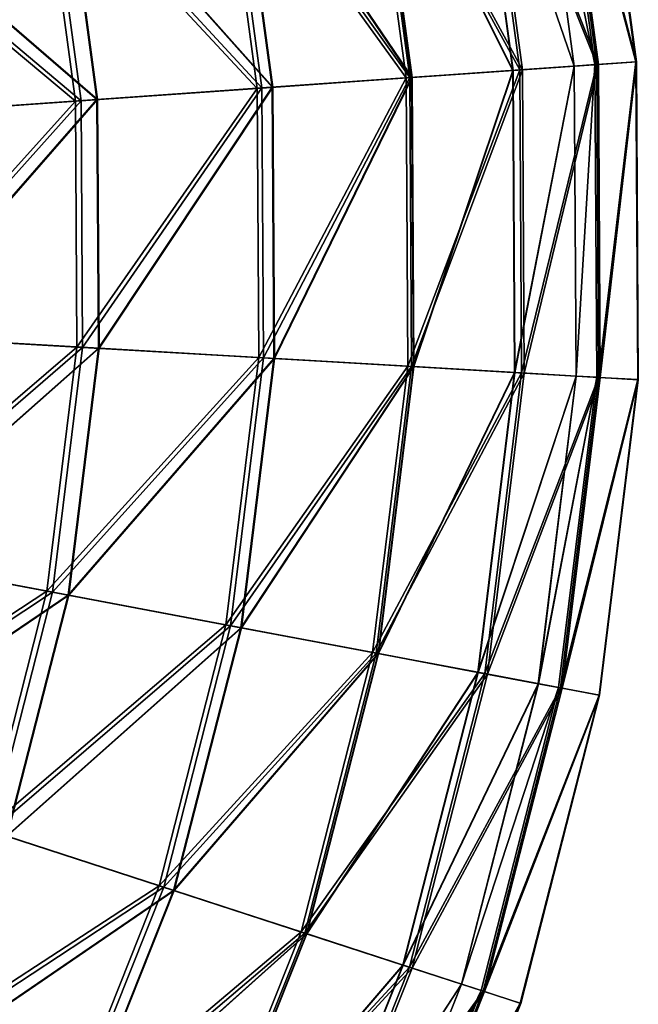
# Model space of a CAD drawing. Header units: millimetres. Extents: x 0 to 153, y 0 to 153.
# Tile 169 of 176: x 134 to 153, y 53 to 83. Entities that reach past the tile are written whole.
import ezdxf

# ---------------------------------------------------------------- set-up
doc = ezdxf.new("R2010")
doc.units = ezdxf.units.MM
doc.header["$LTSCALE"] = 25.4
doc.layers.get('0').update_dxf_attribs({"true_color": 0xff5454})

# ---------------------------------------------------------------- blocks, each defined once
blk = doc.blocks.new('KARO-10305.STL')
at = {"color": 7, "true_color": 0xffffff}
mesh = blk.add_polyface(dxfattribs=at)
corners = [(73.721, 137.442, 78.603), (76.217, 127.964, 88.298), (75.013, 127.88, 78.603), (74.905, 137.68, 88.298)]
mesh.append_faces([[corners[k] for k in face] for face in [(0, 1, 2), (1, 0, 3)]], dxfattribs={"vtx0": -1, "color": 7})
mesh = blk.add_polyface(dxfattribs=at)
corners = [(76.234, 127.965, 98.067), (73.77, 137.452, 107.766), (75.063, 127.883, 107.766), (74.921, 137.684, 98.067)]
mesh.append_faces([[corners[k] for k in face] for face in [(0, 1, 2), (1, 0, 3)]], dxfattribs={"vtx0": -1, "color": 7})
mesh = blk.add_polyface(dxfattribs=at)
corners = [(74.905, 137.68, 88.298), (76.234, 127.965, 98.067), (76.217, 127.964, 88.298), (74.921, 137.684, 98.067)]
mesh.append_faces([[corners[k] for k in face] for face in [(0, 1, 2), (1, 0, 3)]], dxfattribs={"vtx0": -1, "color": 7})
mesh = blk.add_polyface(dxfattribs=at)
corners = [(74.316, 127.831, 83.285), (71.176, 136.931, 73.446), (72.423, 127.698, 73.446), (73.037, 137.305, 83.285)]
mesh.append_faces([[corners[k] for k in face] for face in [(0, 1, 2), (1, 0, 3)]], dxfattribs={"vtx0": -1, "color": 7})
mesh = blk.add_polyface(dxfattribs=at)
corners = [(71.184, 136.932, 113.123), (74.321, 127.831, 103.284), (72.431, 127.698, 113.123), (73.041, 137.305, 103.284)]
mesh.append_faces([[corners[k] for k in face] for face in [(0, 1, 2), (1, 0, 3)]], dxfattribs={"vtx0": -1, "color": 7})
mesh = blk.add_polyface(dxfattribs=at)
corners = [(71.387, 136.973, 69.128), (75.013, 127.88, 78.603), (72.639, 127.713, 69.128), (73.721, 137.442, 78.603)]
mesh.append_faces([[corners[k] for k in face] for face in [(0, 1, 2), (1, 0, 3)]], dxfattribs={"vtx0": -1, "color": 7})
mesh = blk.add_polyface(dxfattribs=at)
corners = [(75.063, 127.883, 107.766), (71.469, 136.99, 117.249), (72.722, 127.719, 117.249), (73.77, 137.452, 107.766)]
mesh.append_faces([[corners[k] for k in face] for face in [(0, 1, 2), (1, 0, 3)]], dxfattribs={"vtx0": -1, "color": 7})
mesh = blk.add_polyface(dxfattribs=at)
corners = [(74.952, 127.875, 93.284), (73.037, 137.305, 83.285), (74.316, 127.831, 83.285), (73.662, 137.43, 93.284)]
mesh.append_faces([[corners[k] for k in face] for face in [(0, 1, 2), (1, 0, 3)]], dxfattribs={"vtx0": -1, "color": 7})
mesh = blk.add_polyface(dxfattribs=at)
corners = [(73.041, 137.305, 103.284), (74.952, 127.875, 93.284), (74.321, 127.831, 103.284), (73.662, 137.43, 93.284)]
mesh.append_faces([[corners[k] for k in face] for face in [(0, 1, 2), (1, 0, 3)]], dxfattribs={"vtx0": -1, "color": 7})
mesh = blk.add_polyface(dxfattribs=at)
corners = [(67.939, 136.28, 60.014), (72.639, 127.713, 69.128), (69.13, 127.466, 60.014), (71.387, 136.973, 69.128)]
mesh.append_faces([[corners[k] for k in face] for face in [(0, 1, 2), (1, 0, 3)]], dxfattribs={"vtx0": -1, "color": 7})
mesh = blk.add_polyface(dxfattribs=at)
corners = [(72.722, 127.719, 117.249), (68.052, 136.302, 126.376), (69.244, 127.474, 126.376), (71.469, 136.99, 117.249)]
mesh.append_faces([[corners[k] for k in face] for face in [(0, 1, 2), (1, 0, 3)]], dxfattribs={"vtx0": -1, "color": 7})
mesh = blk.add_polyface(dxfattribs=at)
corners = [(72.423, 127.698, 73.446), (68.109, 136.314, 63.927), (69.303, 127.478, 63.927), (71.176, 136.931, 73.446)]
mesh.append_faces([[corners[k] for k in face] for face in [(0, 1, 2), (1, 0, 3)]], dxfattribs={"vtx0": -1, "color": 7})
mesh = blk.add_polyface(dxfattribs=at)
corners = [(68.121, 136.316, 122.643), (72.431, 127.698, 113.123), (69.315, 127.479, 122.643), (71.184, 136.932, 113.123)]
mesh.append_faces([[corners[k] for k in face] for face in [(0, 1, 2), (1, 0, 3)]], dxfattribs={"vtx0": -1, "color": 7})
mesh = blk.add_polyface(dxfattribs=at)
corners = [(63.427, 135.373, 51.397), (69.13, 127.466, 60.014), (64.539, 127.143, 51.397), (67.939, 136.28, 60.014)]
mesh.append_faces([[corners[k] for k in face] for face in [(0, 1, 2), (1, 0, 3)]], dxfattribs={"vtx0": -1, "color": 7})
mesh = blk.add_polyface(dxfattribs=at)
corners = [(69.244, 127.474, 126.376), (63.569, 135.401, 135.009), (64.683, 127.154, 135.009), (68.052, 136.302, 126.376)]
mesh.append_faces([[corners[k] for k in face] for face in [(0, 1, 2), (1, 0, 3)]], dxfattribs={"vtx0": -1, "color": 7})
mesh = blk.add_polyface(dxfattribs=at)
corners = [(69.303, 127.478, 63.927), (63.885, 135.465, 54.881), (65.005, 127.176, 54.881), (68.109, 136.314, 63.927)]
mesh.append_faces([[corners[k] for k in face] for face in [(0, 1, 2), (1, 0, 3)]], dxfattribs={"vtx0": -1, "color": 7})
mesh = blk.add_polyface(dxfattribs=at)
corners = [(63.901, 135.468, 131.692), (69.315, 127.479, 122.643), (65.022, 127.177, 131.692), (68.121, 136.316, 122.643)]
mesh.append_faces([[corners[k] for k in face] for face in [(0, 1, 2), (1, 0, 3)]], dxfattribs={"vtx0": -1, "color": 7})
mesh = blk.add_polyface(dxfattribs=at)
corners = [(65.005, 127.176, 54.881), (58.573, 134.397, 46.452), (59.6, 126.796, 46.452), (63.885, 135.465, 54.881)]
mesh.append_faces([[corners[k] for k in face] for face in [(0, 1, 2), (1, 0, 3)]], dxfattribs={"vtx0": -1, "color": 7})
mesh = blk.add_polyface(dxfattribs=at)
corners = [(58.593, 134.401, 140.122), (65.022, 127.177, 131.692), (59.62, 126.798, 140.122), (63.901, 135.468, 131.692)]
mesh.append_faces([[corners[k] for k in face] for face in [(0, 1, 2), (1, 0, 3)]], dxfattribs={"vtx0": -1, "color": 7})
mesh = blk.add_polyface(dxfattribs=at)
corners = [(57.919, 134.265, 43.404), (64.539, 127.143, 51.397), (58.935, 126.749, 43.404), (63.427, 135.373, 51.397)]
mesh.append_faces([[corners[k] for k in face] for face in [(0, 1, 2), (1, 0, 3)]], dxfattribs={"vtx0": -1, "color": 7})
mesh = blk.add_polyface(dxfattribs=at)
corners = [(64.683, 127.154, 135.009), (58.088, 134.299, 143.021), (59.107, 126.762, 143.021), (63.569, 135.401, 135.009)]
mesh.append_faces([[corners[k] for k in face] for face in [(0, 1, 2), (1, 0, 3)]], dxfattribs={"vtx0": -1, "color": 7})
mesh = blk.add_polyface(dxfattribs=at)
corners = [(51.497, 132.974, 36.156), (58.935, 126.749, 43.404), (52.4, 126.29, 36.156), (57.919, 134.265, 43.404)]
mesh.append_faces([[corners[k] for k in face] for face in [(0, 1, 2), (1, 0, 3)]], dxfattribs={"vtx0": -1, "color": 7})
mesh = blk.add_polyface(dxfattribs=at)
corners = [(59.107, 126.762, 143.021), (51.691, 133.013, 150.291), (52.597, 126.304, 150.291), (58.088, 134.299, 143.021)]
mesh.append_faces([[corners[k] for k in face] for face in [(0, 1, 2), (1, 0, 3)]], dxfattribs={"vtx0": -1, "color": 7})
mesh = blk.add_polyface(dxfattribs=at)
corners = [(59.6, 126.796, 46.452), (52.258, 133.127, 38.778), (53.175, 126.345, 38.778), (58.573, 134.397, 46.452)]
mesh.append_faces([[corners[k] for k in face] for face in [(0, 1, 2), (1, 0, 3)]], dxfattribs={"vtx0": -1, "color": 7})
mesh = blk.add_polyface(dxfattribs=at)
corners = [(52.281, 133.132, 147.8), (59.62, 126.798, 140.122), (53.198, 126.346, 147.8), (58.593, 134.401, 140.122)]
mesh.append_faces([[corners[k] for k in face] for face in [(0, 1, 2), (1, 0, 3)]], dxfattribs={"vtx0": -1, "color": 7})
mesh = blk.add_polyface(dxfattribs=at)
corners = [(74.316, 127.831, 83.285), (72.48, 118.381, 73.446), (74.374, 118.271, 83.285), (72.423, 127.698, 73.446)]
mesh.append_faces([[corners[k] for k in face] for face in [(0, 1, 2), (1, 0, 3)]], dxfattribs={"vtx0": -1, "color": 7})
mesh = blk.add_polyface(dxfattribs=at)
corners = [(72.488, 118.38, 113.123), (74.321, 127.831, 103.284), (74.379, 118.271, 103.284), (72.431, 127.698, 113.123)]
mesh.append_faces([[corners[k] for k in face] for face in [(0, 1, 2), (1, 0, 3)]], dxfattribs={"vtx0": -1, "color": 7})
mesh = blk.add_polyface(dxfattribs=at)
corners = [(72.695, 118.368, 69.128), (75.013, 127.88, 78.603), (75.071, 118.23, 78.603), (72.639, 127.713, 69.128)]
mesh.append_faces([[corners[k] for k in face] for face in [(0, 1, 2), (1, 0, 3)]], dxfattribs={"vtx0": -1, "color": 7})
mesh = blk.add_polyface(dxfattribs=at)
corners = [(75.063, 127.883, 107.766), (72.778, 118.364, 117.249), (75.122, 118.227, 107.766), (72.722, 127.719, 117.249)]
mesh.append_faces([[corners[k] for k in face] for face in [(0, 1, 2), (1, 0, 3)]], dxfattribs={"vtx0": -1, "color": 7})
mesh = blk.add_polyface(dxfattribs=at)
corners = [(74.952, 127.875, 93.284), (74.374, 118.271, 83.285), (75.011, 118.234, 93.284), (74.316, 127.831, 83.285)]
mesh.append_faces([[corners[k] for k in face] for face in [(0, 1, 2), (1, 0, 3)]], dxfattribs={"vtx0": -1, "color": 7})
mesh = blk.add_polyface(dxfattribs=at)
corners = [(74.379, 118.271, 103.284), (74.952, 127.875, 93.284), (75.011, 118.234, 93.284), (74.321, 127.831, 103.284)]
mesh.append_faces([[corners[k] for k in face] for face in [(0, 1, 2), (1, 0, 3)]], dxfattribs={"vtx0": -1, "color": 7})
mesh = blk.add_polyface(dxfattribs=at)
corners = [(75.071, 118.23, 78.603), (76.217, 127.964, 88.298), (76.277, 118.16, 88.298), (75.013, 127.88, 78.603)]
mesh.append_faces([[corners[k] for k in face] for face in [(0, 1, 2), (1, 0, 3)]], dxfattribs={"vtx0": -1, "color": 7})
mesh = blk.add_polyface(dxfattribs=at)
corners = [(76.234, 127.965, 98.067), (75.122, 118.227, 107.766), (76.294, 118.159, 98.067), (75.063, 127.883, 107.766)]
mesh.append_faces([[corners[k] for k in face] for face in [(0, 1, 2), (1, 0, 3)]], dxfattribs={"vtx0": -1, "color": 7})
mesh = blk.add_polyface(dxfattribs=at)
corners = [(76.277, 118.16, 88.298), (76.234, 127.965, 98.067), (76.294, 118.159, 98.067), (76.217, 127.964, 88.298)]
mesh.append_faces([[corners[k] for k in face] for face in [(0, 1, 2), (1, 0, 3)]], dxfattribs={"vtx0": -1, "color": 7})
mesh = blk.add_polyface(dxfattribs=at)
corners = [(69.184, 118.572, 60.014), (72.639, 127.713, 69.128), (72.695, 118.368, 69.128), (69.13, 127.466, 60.014)]
mesh.append_faces([[corners[k] for k in face] for face in [(0, 1, 2), (1, 0, 3)]], dxfattribs={"vtx0": -1, "color": 7})
mesh = blk.add_polyface(dxfattribs=at)
corners = [(72.722, 127.719, 117.249), (69.298, 118.566, 126.376), (72.778, 118.364, 117.249), (69.244, 127.474, 126.376)]
mesh.append_faces([[corners[k] for k in face] for face in [(0, 1, 2), (1, 0, 3)]], dxfattribs={"vtx0": -1, "color": 7})
mesh = blk.add_polyface(dxfattribs=at)
corners = [(72.423, 127.698, 73.446), (69.357, 118.562, 63.927), (72.48, 118.381, 73.446), (69.303, 127.478, 63.927)]
mesh.append_faces([[corners[k] for k in face] for face in [(0, 1, 2), (1, 0, 3)]], dxfattribs={"vtx0": -1, "color": 7})
mesh = blk.add_polyface(dxfattribs=at)
corners = [(69.369, 118.562, 122.643), (72.431, 127.698, 113.123), (72.488, 118.38, 113.123), (69.315, 127.479, 122.643)]
mesh.append_faces([[corners[k] for k in face] for face in [(0, 1, 2), (1, 0, 3)]], dxfattribs={"vtx0": -1, "color": 7})
mesh = blk.add_polyface(dxfattribs=at)
corners = [(64.589, 118.839, 51.397), (69.13, 127.466, 60.014), (69.184, 118.572, 60.014), (64.539, 127.143, 51.397)]
mesh.append_faces([[corners[k] for k in face] for face in [(0, 1, 2), (1, 0, 3)]], dxfattribs={"vtx0": -1, "color": 7})
mesh = blk.add_polyface(dxfattribs=at)
corners = [(69.244, 127.474, 126.376), (64.734, 118.831, 135.009), (69.298, 118.566, 126.376), (64.683, 127.154, 135.009)]
mesh.append_faces([[corners[k] for k in face] for face in [(0, 1, 2), (1, 0, 3)]], dxfattribs={"vtx0": -1, "color": 7})
mesh = blk.add_polyface(dxfattribs=at)
corners = [(69.303, 127.478, 63.927), (65.056, 118.812, 54.881), (69.357, 118.562, 63.927), (65.005, 127.176, 54.881)]
mesh.append_faces([[corners[k] for k in face] for face in [(0, 1, 2), (1, 0, 3)]], dxfattribs={"vtx0": -1, "color": 7})
mesh = blk.add_polyface(dxfattribs=at)
corners = [(65.072, 118.811, 131.692), (69.315, 127.479, 122.643), (69.369, 118.562, 122.643), (65.022, 127.177, 131.692)]
mesh.append_faces([[corners[k] for k in face] for face in [(0, 1, 2), (1, 0, 3)]], dxfattribs={"vtx0": -1, "color": 7})
mesh = blk.add_polyface(dxfattribs=at)
corners = [(58.981, 119.165, 43.404), (64.539, 127.143, 51.397), (64.589, 118.839, 51.397), (58.935, 126.749, 43.404)]
mesh.append_faces([[corners[k] for k in face] for face in [(0, 1, 2), (1, 0, 3)]], dxfattribs={"vtx0": -1, "color": 7})
mesh = blk.add_polyface(dxfattribs=at)
corners = [(64.683, 127.154, 135.009), (59.153, 119.155, 143.021), (64.734, 118.831, 135.009), (59.107, 126.762, 143.021)]
mesh.append_faces([[corners[k] for k in face] for face in [(0, 1, 2), (1, 0, 3)]], dxfattribs={"vtx0": -1, "color": 7})
mesh = blk.add_polyface(dxfattribs=at)
corners = [(65.005, 127.176, 54.881), (59.647, 119.127, 46.452), (65.056, 118.812, 54.881), (59.6, 126.796, 46.452)]
mesh.append_faces([[corners[k] for k in face] for face in [(0, 1, 2), (1, 0, 3)]], dxfattribs={"vtx0": -1, "color": 7})
mesh = blk.add_polyface(dxfattribs=at)
corners = [(59.667, 119.126, 140.122), (65.022, 127.177, 131.692), (65.072, 118.811, 131.692), (59.62, 126.798, 140.122)]
mesh.append_faces([[corners[k] for k in face] for face in [(0, 1, 2), (1, 0, 3)]], dxfattribs={"vtx0": -1, "color": 7})
mesh = blk.add_polyface(dxfattribs=at)
corners = [(52.441, 119.545, 36.156), (58.935, 126.749, 43.404), (58.981, 119.165, 43.404), (52.4, 126.29, 36.156)]
mesh.append_faces([[corners[k] for k in face] for face in [(0, 1, 2), (1, 0, 3)]], dxfattribs={"vtx0": -1, "color": 7})
mesh = blk.add_polyface(dxfattribs=at)
corners = [(59.107, 126.762, 143.021), (52.638, 119.534, 150.291), (59.153, 119.155, 143.021), (52.597, 126.304, 150.291)]
mesh.append_faces([[corners[k] for k in face] for face in [(0, 1, 2), (1, 0, 3)]], dxfattribs={"vtx0": -1, "color": 7})
mesh = blk.add_polyface(dxfattribs=at)
corners = [(59.6, 126.796, 46.452), (53.216, 119.5, 38.778), (59.647, 119.127, 46.452), (53.175, 126.345, 38.778)]
mesh.append_faces([[corners[k] for k in face] for face in [(0, 1, 2), (1, 0, 3)]], dxfattribs={"vtx0": -1, "color": 7})
mesh = blk.add_polyface(dxfattribs=at)
corners = [(53.239, 119.499, 147.8), (59.62, 126.798, 140.122), (59.667, 119.126, 140.122), (53.198, 126.346, 147.8)]
mesh.append_faces([[corners[k] for k in face] for face in [(0, 1, 2), (1, 0, 3)]], dxfattribs={"vtx0": -1, "color": 7})
mesh = blk.add_polyface(dxfattribs=at)
corners = [(51.619, 112.851, 36.156), (58.981, 119.165, 43.404), (58.056, 111.638, 43.404), (52.441, 119.545, 36.156)]
mesh.append_faces([[corners[k] for k in face] for face in [(0, 1, 2), (1, 0, 3)]], dxfattribs={"vtx0": -1, "color": 7})
mesh = blk.add_polyface(dxfattribs=at)
corners = [(59.153, 119.155, 143.021), (51.813, 112.814, 150.291), (58.226, 111.606, 143.021), (52.638, 119.534, 150.291)]
mesh.append_faces([[corners[k] for k in face] for face in [(0, 1, 2), (1, 0, 3)]], dxfattribs={"vtx0": -1, "color": 7})
mesh = blk.add_polyface(dxfattribs=at)
corners = [(59.647, 119.127, 46.452), (52.382, 112.707, 38.778), (58.712, 111.514, 46.452), (53.216, 119.5, 38.778)]
mesh.append_faces([[corners[k] for k in face] for face in [(0, 1, 2), (1, 0, 3)]], dxfattribs={"vtx0": -1, "color": 7})
mesh = blk.add_polyface(dxfattribs=at)
corners = [(52.405, 112.703, 147.8), (59.667, 119.126, 140.122), (58.732, 111.511, 140.122), (53.239, 119.499, 147.8)]
mesh.append_faces([[corners[k] for k in face] for face in [(0, 1, 2), (1, 0, 3)]], dxfattribs={"vtx0": -1, "color": 7})
mesh = blk.add_polyface(dxfattribs=at)
corners = [(58.056, 111.638, 43.404), (64.589, 118.839, 51.397), (63.577, 110.597, 51.397), (58.981, 119.165, 43.404)]
mesh.append_faces([[corners[k] for k in face] for face in [(0, 1, 2), (1, 0, 3)]], dxfattribs={"vtx0": -1, "color": 7})
mesh = blk.add_polyface(dxfattribs=at)
corners = [(64.734, 118.831, 135.009), (58.226, 111.606, 143.021), (63.72, 110.57, 135.009), (59.153, 119.155, 143.021)]
mesh.append_faces([[corners[k] for k in face] for face in [(0, 1, 2), (1, 0, 3)]], dxfattribs={"vtx0": -1, "color": 7})
mesh = blk.add_polyface(dxfattribs=at)
corners = [(65.056, 118.812, 54.881), (58.712, 111.514, 46.452), (64.037, 110.511, 54.881), (59.647, 119.127, 46.452)]
mesh.append_faces([[corners[k] for k in face] for face in [(0, 1, 2), (1, 0, 3)]], dxfattribs={"vtx0": -1, "color": 7})
mesh = blk.add_polyface(dxfattribs=at)
corners = [(58.732, 111.511, 140.122), (65.072, 118.811, 131.692), (64.053, 110.508, 131.692), (59.667, 119.126, 140.122)]
mesh.append_faces([[corners[k] for k in face] for face in [(0, 1, 2), (1, 0, 3)]], dxfattribs={"vtx0": -1, "color": 7})
mesh = blk.add_polyface(dxfattribs=at)
corners = [(63.577, 110.597, 51.397), (69.184, 118.572, 60.014), (68.1, 109.745, 60.014), (64.589, 118.839, 51.397)]
mesh.append_faces([[corners[k] for k in face] for face in [(0, 1, 2), (1, 0, 3)]], dxfattribs={"vtx0": -1, "color": 7})
mesh = blk.add_polyface(dxfattribs=at)
corners = [(69.298, 118.566, 126.376), (63.72, 110.57, 135.009), (68.213, 109.724, 126.376), (64.734, 118.831, 135.009)]
mesh.append_faces([[corners[k] for k in face] for face in [(0, 1, 2), (1, 0, 3)]], dxfattribs={"vtx0": -1, "color": 7})
mesh = blk.add_polyface(dxfattribs=at)
corners = [(69.357, 118.562, 63.927), (64.037, 110.511, 54.881), (68.27, 109.713, 63.927), (65.056, 118.812, 54.881)]
mesh.append_faces([[corners[k] for k in face] for face in [(0, 1, 2), (1, 0, 3)]], dxfattribs={"vtx0": -1, "color": 7})
mesh = blk.add_polyface(dxfattribs=at)
corners = [(64.053, 110.508, 131.692), (69.369, 118.562, 122.643), (68.282, 109.711, 122.643), (65.072, 118.811, 131.692)]
mesh.append_faces([[corners[k] for k in face] for face in [(0, 1, 2), (1, 0, 3)]], dxfattribs={"vtx0": -1, "color": 7})
mesh = blk.add_polyface(dxfattribs=at)
corners = [(68.1, 109.745, 60.014), (72.695, 118.368, 69.128), (71.556, 109.094, 69.128), (69.184, 118.572, 60.014)]
mesh.append_faces([[corners[k] for k in face] for face in [(0, 1, 2), (1, 0, 3)]], dxfattribs={"vtx0": -1, "color": 7})
mesh = blk.add_polyface(dxfattribs=at)
corners = [(72.778, 118.364, 117.249), (68.213, 109.724, 126.376), (71.638, 109.078, 117.249), (69.298, 118.566, 126.376)]
mesh.append_faces([[corners[k] for k in face] for face in [(0, 1, 2), (1, 0, 3)]], dxfattribs={"vtx0": -1, "color": 7})
mesh = blk.add_polyface(dxfattribs=at)
corners = [(72.48, 118.381, 73.446), (68.27, 109.713, 63.927), (71.344, 109.134, 73.446), (69.357, 118.562, 63.927)]
mesh.append_faces([[corners[k] for k in face] for face in [(0, 1, 2), (1, 0, 3)]], dxfattribs={"vtx0": -1, "color": 7})
mesh = blk.add_polyface(dxfattribs=at)
corners = [(68.282, 109.711, 122.643), (72.488, 118.38, 113.123), (71.352, 109.132, 113.123), (69.369, 118.562, 122.643)]
mesh.append_faces([[corners[k] for k in face] for face in [(0, 1, 2), (1, 0, 3)]], dxfattribs={"vtx0": -1, "color": 7})
mesh = blk.add_polyface(dxfattribs=at)
corners = [(74.374, 118.271, 83.285), (71.344, 109.134, 73.446), (73.209, 108.782, 83.285), (72.48, 118.381, 73.446)]
mesh.append_faces([[corners[k] for k in face] for face in [(0, 1, 2), (1, 0, 3)]], dxfattribs={"vtx0": -1, "color": 7})
mesh = blk.add_polyface(dxfattribs=at)
corners = [(71.352, 109.132, 113.123), (74.379, 118.271, 103.284), (73.214, 108.781, 103.284), (72.488, 118.38, 113.123)]
mesh.append_faces([[corners[k] for k in face] for face in [(0, 1, 2), (1, 0, 3)]], dxfattribs={"vtx0": -1, "color": 7})
mesh = blk.add_polyface(dxfattribs=at)
corners = [(71.556, 109.094, 69.128), (75.071, 118.23, 78.603), (73.896, 108.653, 78.603), (72.695, 118.368, 69.128)]
mesh.append_faces([[corners[k] for k in face] for face in [(0, 1, 2), (1, 0, 3)]], dxfattribs={"vtx0": -1, "color": 7})
mesh = blk.add_polyface(dxfattribs=at)
corners = [(75.122, 118.227, 107.766), (71.638, 109.078, 117.249), (73.945, 108.643, 107.766), (72.778, 118.364, 117.249)]
mesh.append_faces([[corners[k] for k in face] for face in [(0, 1, 2), (1, 0, 3)]], dxfattribs={"vtx0": -1, "color": 7})
mesh = blk.add_polyface(dxfattribs=at)
corners = [(75.011, 118.234, 93.284), (73.209, 108.782, 83.285), (73.836, 108.664, 93.284), (74.374, 118.271, 83.285)]
mesh.append_faces([[corners[k] for k in face] for face in [(0, 1, 2), (1, 0, 3)]], dxfattribs={"vtx0": -1, "color": 7})
mesh = blk.add_polyface(dxfattribs=at)
corners = [(73.214, 108.781, 103.284), (75.011, 118.234, 93.284), (73.836, 108.664, 93.284), (74.379, 118.271, 103.284)]
mesh.append_faces([[corners[k] for k in face] for face in [(0, 1, 2), (1, 0, 3)]], dxfattribs={"vtx0": -1, "color": 7})
mesh = blk.add_polyface(dxfattribs=at)
corners = [(73.896, 108.653, 78.603), (76.277, 118.16, 88.298), (75.082, 108.429, 88.298), (75.071, 118.23, 78.603)]
mesh.append_faces([[corners[k] for k in face] for face in [(0, 1, 2), (1, 0, 3)]], dxfattribs={"vtx0": -1, "color": 7})
mesh = blk.add_polyface(dxfattribs=at)
corners = [(76.294, 118.159, 98.067), (73.945, 108.643, 107.766), (75.099, 108.426, 98.067), (75.122, 118.227, 107.766)]
mesh.append_faces([[corners[k] for k in face] for face in [(0, 1, 2), (1, 0, 3)]], dxfattribs={"vtx0": -1, "color": 7})
mesh = blk.add_polyface(dxfattribs=at)
corners = [(75.082, 108.429, 88.298), (76.294, 118.159, 98.067), (75.099, 108.426, 98.067), (76.277, 118.16, 88.298)]
mesh.append_faces([[corners[k] for k in face] for face in [(0, 1, 2), (1, 0, 3)]], dxfattribs={"vtx0": -1, "color": 7})
mesh = blk.add_polyface(dxfattribs=at)
corners = [(49.948, 106.317, 36.156), (58.056, 111.638, 43.404), (56.177, 104.29, 43.404), (51.619, 112.851, 36.156)]
mesh.append_faces([[corners[k] for k in face] for face in [(0, 1, 2), (1, 0, 3)]], dxfattribs={"vtx0": -1, "color": 7})
mesh = blk.add_polyface(dxfattribs=at)
corners = [(58.226, 111.606, 143.021), (50.136, 106.255, 150.291), (56.341, 104.237, 143.021), (51.813, 112.814, 150.291)]
mesh.append_faces([[corners[k] for k in face] for face in [(0, 1, 2), (1, 0, 3)]], dxfattribs={"vtx0": -1, "color": 7})
mesh = blk.add_polyface(dxfattribs=at)
corners = [(58.712, 111.514, 46.452), (50.686, 106.076, 38.778), (56.812, 104.084, 46.452), (52.382, 112.707, 38.778)]
mesh.append_faces([[corners[k] for k in face] for face in [(0, 1, 2), (1, 0, 3)]], dxfattribs={"vtx0": -1, "color": 7})
mesh = blk.add_polyface(dxfattribs=at)
corners = [(50.708, 106.069, 147.8), (58.732, 111.511, 140.122), (56.831, 104.078, 140.122), (52.405, 112.703, 147.8)]
mesh.append_faces([[corners[k] for k in face] for face in [(0, 1, 2), (1, 0, 3)]], dxfattribs={"vtx0": -1, "color": 7})
mesh = blk.add_polyface(dxfattribs=at)
corners = [(56.177, 104.29, 43.404), (63.577, 110.597, 51.397), (61.52, 102.552, 51.397), (58.056, 111.638, 43.404)]
mesh.append_faces([[corners[k] for k in face] for face in [(0, 1, 2), (1, 0, 3)]], dxfattribs={"vtx0": -1, "color": 7})
mesh = blk.add_polyface(dxfattribs=at)
corners = [(63.72, 110.57, 135.009), (56.341, 104.237, 143.021), (61.657, 102.507, 135.009), (58.226, 111.606, 143.021)]
mesh.append_faces([[corners[k] for k in face] for face in [(0, 1, 2), (1, 0, 3)]], dxfattribs={"vtx0": -1, "color": 7})
mesh = blk.add_polyface(dxfattribs=at)
corners = [(64.037, 110.511, 54.881), (56.812, 104.084, 46.452), (61.964, 102.408, 54.881), (58.712, 111.514, 46.452)]
mesh.append_faces([[corners[k] for k in face] for face in [(0, 1, 2), (1, 0, 3)]], dxfattribs={"vtx0": -1, "color": 7})
mesh = blk.add_polyface(dxfattribs=at)
corners = [(56.831, 104.078, 140.122), (64.053, 110.508, 131.692), (61.98, 102.403, 131.692), (58.732, 111.511, 140.122)]
mesh.append_faces([[corners[k] for k in face] for face in [(0, 1, 2), (1, 0, 3)]], dxfattribs={"vtx0": -1, "color": 7})
mesh = blk.add_polyface(dxfattribs=at)
corners = [(61.52, 102.552, 51.397), (68.1, 109.745, 60.014), (65.896, 101.129, 60.014), (63.577, 110.597, 51.397)]
mesh.append_faces([[corners[k] for k in face] for face in [(0, 1, 2), (1, 0, 3)]], dxfattribs={"vtx0": -1, "color": 7})
mesh = blk.add_polyface(dxfattribs=at)
corners = [(68.213, 109.724, 126.376), (61.657, 102.507, 135.009), (66.005, 101.093, 126.376), (63.72, 110.57, 135.009)]
mesh.append_faces([[corners[k] for k in face] for face in [(0, 1, 2), (1, 0, 3)]], dxfattribs={"vtx0": -1, "color": 7})
mesh = blk.add_polyface(dxfattribs=at)
corners = [(68.27, 109.713, 63.927), (61.964, 102.408, 54.881), (66.061, 101.075, 63.927), (64.037, 110.511, 54.881)]
mesh.append_faces([[corners[k] for k in face] for face in [(0, 1, 2), (1, 0, 3)]], dxfattribs={"vtx0": -1, "color": 7})
mesh = blk.add_polyface(dxfattribs=at)
corners = [(61.98, 102.403, 131.692), (68.282, 109.711, 122.643), (66.073, 101.071, 122.643), (64.053, 110.508, 131.692)]
mesh.append_faces([[corners[k] for k in face] for face in [(0, 1, 2), (1, 0, 3)]], dxfattribs={"vtx0": -1, "color": 7})
mesh = blk.add_polyface(dxfattribs=at)
corners = [(65.896, 101.129, 60.014), (71.556, 109.094, 69.128), (69.241, 100.04, 69.128), (68.1, 109.745, 60.014)]
mesh.append_faces([[corners[k] for k in face] for face in [(0, 1, 2), (1, 0, 3)]], dxfattribs={"vtx0": -1, "color": 7})
mesh = blk.add_polyface(dxfattribs=at)
corners = [(71.638, 109.078, 117.249), (66.005, 101.093, 126.376), (69.32, 100.015, 117.249), (68.213, 109.724, 126.376)]
mesh.append_faces([[corners[k] for k in face] for face in [(0, 1, 2), (1, 0, 3)]], dxfattribs={"vtx0": -1, "color": 7})
mesh = blk.add_polyface(dxfattribs=at)
corners = [(71.344, 109.134, 73.446), (66.061, 101.075, 63.927), (69.036, 100.107, 73.446), (68.27, 109.713, 63.927)]
mesh.append_faces([[corners[k] for k in face] for face in [(0, 1, 2), (1, 0, 3)]], dxfattribs={"vtx0": -1, "color": 7})
mesh = blk.add_polyface(dxfattribs=at)
corners = [(66.073, 101.071, 122.643), (71.352, 109.132, 113.123), (69.044, 100.105, 113.123), (68.282, 109.711, 122.643)]
mesh.append_faces([[corners[k] for k in face] for face in [(0, 1, 2), (1, 0, 3)]], dxfattribs={"vtx0": -1, "color": 7})
mesh = blk.add_polyface(dxfattribs=at)
corners = [(73.209, 108.782, 83.285), (69.036, 100.107, 73.446), (70.841, 99.52, 83.285), (71.344, 109.134, 73.446)]
mesh.append_faces([[corners[k] for k in face] for face in [(0, 1, 2), (1, 0, 3)]], dxfattribs={"vtx0": -1, "color": 7})
mesh = blk.add_polyface(dxfattribs=at)
corners = [(69.044, 100.105, 113.123), (73.214, 108.781, 103.284), (70.845, 99.519, 103.284), (71.352, 109.132, 113.123)]
mesh.append_faces([[corners[k] for k in face] for face in [(0, 1, 2), (1, 0, 3)]], dxfattribs={"vtx0": -1, "color": 7})
mesh = blk.add_polyface(dxfattribs=at)
corners = [(69.241, 100.04, 69.128), (73.896, 108.653, 78.603), (71.505, 99.304, 78.603), (71.556, 109.094, 69.128)]
mesh.append_faces([[corners[k] for k in face] for face in [(0, 1, 2), (1, 0, 3)]], dxfattribs={"vtx0": -1, "color": 7})
mesh = blk.add_polyface(dxfattribs=at)
corners = [(73.945, 108.643, 107.766), (69.32, 100.015, 117.249), (71.553, 99.288, 107.766), (71.638, 109.078, 117.249)]
mesh.append_faces([[corners[k] for k in face] for face in [(0, 1, 2), (1, 0, 3)]], dxfattribs={"vtx0": -1, "color": 7})
mesh = blk.add_polyface(dxfattribs=at)
corners = [(73.836, 108.664, 93.284), (70.841, 99.52, 83.285), (71.447, 99.323, 93.284), (73.209, 108.782, 83.285)]
mesh.append_faces([[corners[k] for k in face] for face in [(0, 1, 2), (1, 0, 3)]], dxfattribs={"vtx0": -1, "color": 7})
mesh = blk.add_polyface(dxfattribs=at)
corners = [(70.845, 99.519, 103.284), (73.836, 108.664, 93.284), (71.447, 99.323, 93.284), (73.214, 108.781, 103.284)]
mesh.append_faces([[corners[k] for k in face] for face in [(0, 1, 2), (1, 0, 3)]], dxfattribs={"vtx0": -1, "color": 7})
mesh = blk.add_polyface(dxfattribs=at)
corners = [(71.505, 99.304, 78.603), (75.082, 108.429, 88.298), (72.653, 98.931, 88.298), (73.896, 108.653, 78.603)]
mesh.append_faces([[corners[k] for k in face] for face in [(0, 1, 2), (1, 0, 3)]], dxfattribs={"vtx0": -1, "color": 7})
mesh = blk.add_polyface(dxfattribs=at)
corners = [(75.099, 108.426, 98.067), (71.553, 99.288, 107.766), (72.669, 98.925, 98.067), (73.945, 108.643, 107.766)]
mesh.append_faces([[corners[k] for k in face] for face in [(0, 1, 2), (1, 0, 3)]], dxfattribs={"vtx0": -1, "color": 7})
mesh = blk.add_polyface(dxfattribs=at)
corners = [(72.653, 98.931, 88.298), (75.099, 108.426, 98.067), (72.669, 98.925, 98.067), (75.082, 108.429, 88.298)]
mesh.append_faces([[corners[k] for k in face] for face in [(0, 1, 2), (1, 0, 3)]], dxfattribs={"vtx0": -1, "color": 7})
mesh = blk.add_polyface(dxfattribs=at)
corners = [(53.374, 97.243, 43.404), (61.52, 102.552, 51.397), (58.45, 94.836, 51.397), (56.177, 104.29, 43.404)]
mesh.append_faces([[corners[k] for k in face] for face in [(0, 1, 2), (1, 0, 3)]], dxfattribs={"vtx0": -1, "color": 7})
mesh = blk.add_polyface(dxfattribs=at)
corners = [(61.657, 102.507, 135.009), (53.53, 97.169, 143.021), (58.581, 94.774, 135.009), (56.341, 104.237, 143.021)]
mesh.append_faces([[corners[k] for k in face] for face in [(0, 1, 2), (1, 0, 3)]], dxfattribs={"vtx0": -1, "color": 7})
mesh = blk.add_polyface(dxfattribs=at)
corners = [(61.964, 102.408, 54.881), (53.977, 96.957, 46.452), (58.873, 94.636, 54.881), (56.812, 104.084, 46.452)]
mesh.append_faces([[corners[k] for k in face] for face in [(0, 1, 2), (1, 0, 3)]], dxfattribs={"vtx0": -1, "color": 7})
mesh = blk.add_polyface(dxfattribs=at)
corners = [(53.995, 96.949, 140.122), (61.98, 102.403, 131.692), (58.887, 94.629, 131.692), (56.831, 104.078, 140.122)]
mesh.append_faces([[corners[k] for k in face] for face in [(0, 1, 2), (1, 0, 3)]], dxfattribs={"vtx0": -1, "color": 7})
mesh = blk.add_polyface(dxfattribs=at)
corners = [(58.45, 94.836, 51.397), (65.896, 101.129, 60.014), (62.609, 92.865, 60.014), (61.52, 102.552, 51.397)]
mesh.append_faces([[corners[k] for k in face] for face in [(0, 1, 2), (1, 0, 3)]], dxfattribs={"vtx0": -1, "color": 7})
mesh = blk.add_polyface(dxfattribs=at)
corners = [(66.005, 101.093, 126.376), (58.581, 94.774, 135.009), (62.712, 92.815, 126.376), (61.657, 102.507, 135.009)]
mesh.append_faces([[corners[k] for k in face] for face in [(0, 1, 2), (1, 0, 3)]], dxfattribs={"vtx0": -1, "color": 7})
mesh = blk.add_polyface(dxfattribs=at)
corners = [(66.061, 101.075, 63.927), (58.873, 94.636, 54.881), (62.765, 92.79, 63.927), (61.964, 102.408, 54.881)]
mesh.append_faces([[corners[k] for k in face] for face in [(0, 1, 2), (1, 0, 3)]], dxfattribs={"vtx0": -1, "color": 7})
mesh = blk.add_polyface(dxfattribs=at)
corners = [(58.887, 94.629, 131.692), (66.073, 101.071, 122.643), (62.776, 92.785, 122.643), (61.98, 102.403, 131.692)]
mesh.append_faces([[corners[k] for k in face] for face in [(0, 1, 2), (1, 0, 3)]], dxfattribs={"vtx0": -1, "color": 7})
mesh = blk.add_polyface(dxfattribs=at)
corners = [(62.609, 92.865, 60.014), (69.241, 100.04, 69.128), (65.787, 91.358, 69.128), (65.896, 101.129, 60.014)]
mesh.append_faces([[corners[k] for k in face] for face in [(0, 1, 2), (1, 0, 3)]], dxfattribs={"vtx0": -1, "color": 7})
mesh = blk.add_polyface(dxfattribs=at)
corners = [(69.32, 100.015, 117.249), (62.712, 92.815, 126.376), (65.862, 91.322, 117.249), (66.005, 101.093, 126.376)]
mesh.append_faces([[corners[k] for k in face] for face in [(0, 1, 2), (1, 0, 3)]], dxfattribs={"vtx0": -1, "color": 7})
mesh = blk.add_polyface(dxfattribs=at)
corners = [(69.036, 100.107, 73.446), (62.765, 92.79, 63.927), (65.592, 91.45, 73.446), (66.061, 101.075, 63.927)]
mesh.append_faces([[corners[k] for k in face] for face in [(0, 1, 2), (1, 0, 3)]], dxfattribs={"vtx0": -1, "color": 7})
mesh = blk.add_polyface(dxfattribs=at)
corners = [(62.776, 92.785, 122.643), (69.044, 100.105, 113.123), (65.599, 91.447, 113.123), (66.073, 101.071, 122.643)]
mesh.append_faces([[corners[k] for k in face] for face in [(0, 1, 2), (1, 0, 3)]], dxfattribs={"vtx0": -1, "color": 7})
mesh = blk.add_polyface(dxfattribs=at)
corners = [(70.841, 99.52, 83.285), (65.592, 91.45, 73.446), (67.307, 90.637, 83.285), (69.036, 100.107, 73.446)]
mesh.append_faces([[corners[k] for k in face] for face in [(0, 1, 2), (1, 0, 3)]], dxfattribs={"vtx0": -1, "color": 7})
mesh = blk.add_polyface(dxfattribs=at)
corners = [(65.599, 91.447, 113.123), (70.845, 99.519, 103.284), (67.311, 90.635, 103.284), (69.044, 100.105, 113.123)]
mesh.append_faces([[corners[k] for k in face] for face in [(0, 1, 2), (1, 0, 3)]], dxfattribs={"vtx0": -1, "color": 7})
mesh = blk.add_polyface(dxfattribs=at)
corners = [(65.787, 91.358, 69.128), (71.505, 99.304, 78.603), (67.938, 90.338, 78.603), (69.241, 100.04, 69.128)]
mesh.append_faces([[corners[k] for k in face] for face in [(0, 1, 2), (1, 0, 3)]], dxfattribs={"vtx0": -1, "color": 7})
mesh = blk.add_polyface(dxfattribs=at)
corners = [(71.553, 99.288, 107.766), (65.862, 91.322, 117.249), (67.983, 90.316, 107.766), (69.32, 100.015, 117.249)]
mesh.append_faces([[corners[k] for k in face] for face in [(0, 1, 2), (1, 0, 3)]], dxfattribs={"vtx0": -1, "color": 7})
mesh = blk.add_polyface(dxfattribs=at)
corners = [(71.447, 99.323, 93.284), (67.307, 90.637, 83.285), (67.883, 90.364, 93.284), (70.841, 99.52, 83.285)]
mesh.append_faces([[corners[k] for k in face] for face in [(0, 1, 2), (1, 0, 3)]], dxfattribs={"vtx0": -1, "color": 7})
mesh = blk.add_polyface(dxfattribs=at)
corners = [(67.311, 90.635, 103.284), (71.447, 99.323, 93.284), (67.883, 90.364, 93.284), (70.845, 99.519, 103.284)]
mesh.append_faces([[corners[k] for k in face] for face in [(0, 1, 2), (1, 0, 3)]], dxfattribs={"vtx0": -1, "color": 7})
mesh = blk.add_polyface(dxfattribs=at)
corners = [(67.938, 90.338, 78.603), (72.653, 98.931, 88.298), (69.029, 89.821, 88.298), (71.505, 99.304, 78.603)]
mesh.append_faces([[corners[k] for k in face] for face in [(0, 1, 2), (1, 0, 3)]], dxfattribs={"vtx0": -1, "color": 7})
mesh = blk.add_polyface(dxfattribs=at)
corners = [(72.669, 98.925, 98.067), (67.983, 90.316, 107.766), (69.044, 89.813, 98.067), (71.553, 99.288, 107.766)]
mesh.append_faces([[corners[k] for k in face] for face in [(0, 1, 2), (1, 0, 3)]], dxfattribs={"vtx0": -1, "color": 7})
mesh = blk.add_polyface(dxfattribs=at)
corners = [(69.029, 89.821, 88.298), (72.669, 98.925, 98.067), (69.044, 89.813, 98.067), (72.653, 98.931, 88.298)]
mesh.append_faces([[corners[k] for k in face] for face in [(0, 1, 2), (1, 0, 3)]], dxfattribs={"vtx0": -1, "color": 7})

msp = doc.modelspace()

# ---------------------------------------------------------------- block references
at = {"color": 0}
msp.add_blockref('KARO-10305.STL', (76.633, -46.096, -13.39), dxfattribs=at)

doc.saveas('drawing.dxf')
